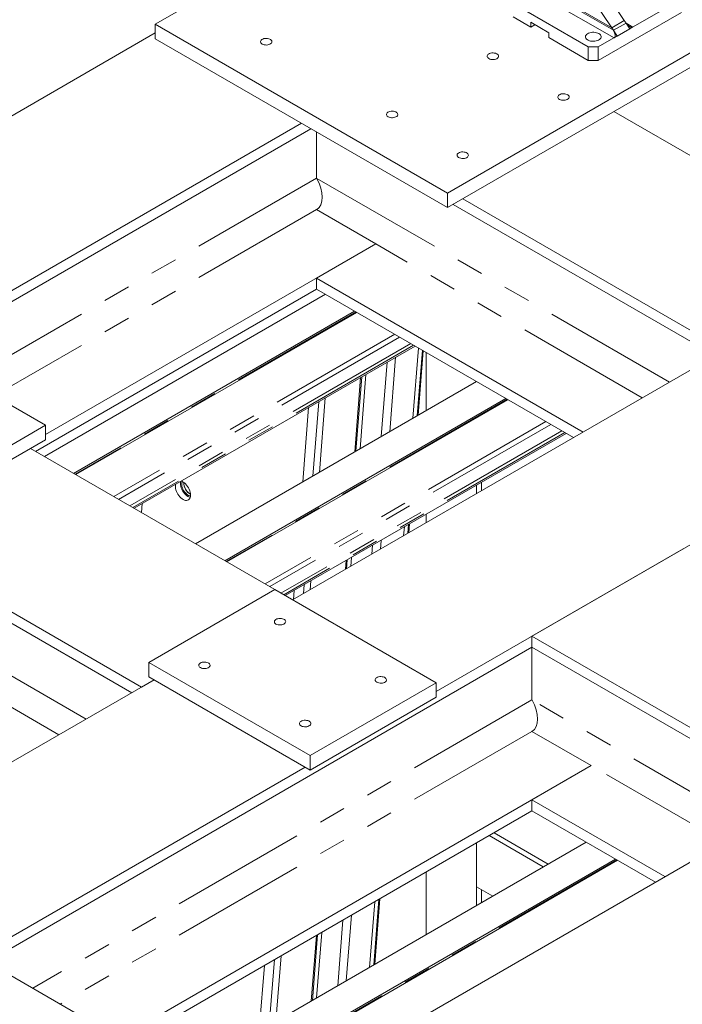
# Model space of a CAD drawing. Header units: millimetres. Extents: x 450 to 25135, y 150 to 17673.
# Tile 247 of 256: x 9107 to 10037, y 14351 to 15732. Entities that reach past the tile are written whole.
import ezdxf

# ---------------------------------------------------------------- set-up
doc = ezdxf.new("R2010")
doc.units = ezdxf.units.MM
doc.linetypes.add('SLD-Centrada-doble', pattern=[12.7, 6.35, -1.27, 1.27, -1.27, 1.27, -1.27])
doc.linetypes.add('SLD-Continua', pattern=[0])
doc.layers.add('OCULTA', color=8, linetype='SLD-Continua')

msp = doc.modelspace()

# ---------------------------------------------------------------- linework, layer by layer
at = {"layer": 'OCULTA', "linetype": 'SLD-Continua', "lineweight": 18, "ltscale": 30}
for p, q in [((9552.3, 15872.5), (9297.7, 15725.5)), ((9552.3, 15872.5), (9297.7, 15725.5)), ((9552.3, 15872.5), (9297.7, 15725.5)), ((9552.3, 15872.5), (9297.7, 15725.5)), ((9955.8, 15730.7), (9888.6, 15830.8)), ((9938.1, 15720.5), (9870.9, 15820.6)), ((9938.1, 15720.5), (9826.4, 15785)), ((9938.1, 15720.5), (9826.4, 15785)), ((9940.5, 15717), (9826.4, 15782.9)), ((9941.6, 15706.5), (9822.1, 15775.5)), ((9919.3, 15693.7), (10036, 15761)), ((9799.8, 15754.5), (9905.2, 15693.7)), ((9919.3, 15674.9), (10036, 15742.2)), ((9799.8, 15735.7), (9824.6, 15721.4)), ((9824.6, 15728.3), (9850, 15713.6)), ((9824.6, 15721.4), (9824.6, 15728.3)), ((9955.8, 15730.7), (9938.1, 15720.5)), ((9955.8, 15730.7), (9938.1, 15720.5)), ((9955.8, 15730.7), (9958.2, 15727.2)), ((9297.7, 15725.5), (9707.9, 15488.8)), ((9297.7, 15725.5), (9297.7, 15705.1)), ((9297.7, 15725.5), (9707.9, 15488.8)), ((9297.7, 15725.5), (9297.7, 15705.1)), ((9297.7, 15725.5), (9707.9, 15488.8)), ((9297.7, 15725.5), (9297.7, 15705.1)), ((9297.7, 15725.5), (9707.9, 15488.8)), ((9297.7, 15725.5), (9297.7, 15705.1)), ((9824.6, 15721.4), (9830.5, 15724.9)), ((9938.1, 15720.5), (9940.5, 15717)), ((9940.5, 15717), (9958.2, 15727.2)), ((9940.5, 15717), (9945.9, 15709)), ((9940.5, 15717), (9940.5, 15717)), ((9945.9, 15709), (9940.5, 15717)), ((9945.9, 15709), (9963.5, 15719.2)), ((9963.5, 15719.2), (9958.2, 15727.2)), ((9963.5, 15719.2), (9958.2, 15727.2)), ((9967.8, 15721.6), (9958.2, 15727.2)), ((9963.5, 15719.2), (9967.8, 15721.6)), ((9297.7, 15713.3), (8744.4, 15393.9)), ((9297.7, 15713.3), (8744.4, 15393.9)), ((9297.7, 15713.3), (8744.4, 15393.9)), ((9297.7, 15713.3), (8744.4, 15393.9)), ((9297.7, 15705.1), (9707.9, 15468.4)), ((9297.7, 15705.1), (9707.9, 15468.4)), ((9297.7, 15705.1), (9707.9, 15468.4)), ((9297.7, 15705.1), (9707.9, 15468.4)), ((9707.9, 15488.8), (10094.2, 15711.8)), ((9707.9, 15488.8), (10094.2, 15711.8)), ((9707.9, 15488.8), (10094.2, 15711.8)), ((9707.9, 15488.8), (10094.2, 15711.8)), ((9707.9, 15468.4), (10111.9, 15701.6)), ((9707.9, 15468.4), (10111.9, 15701.6)), ((9707.9, 15468.4), (10111.9, 15701.6)), ((9707.9, 15468.4), (10111.9, 15701.6)), ((9850, 15713.6), (9850, 15706.7)), ((9850, 15706.7), (9905.2, 15674.9)), ((9941.6, 15706.5), (9945.9, 15709)), ((9905.2, 15693.7), (9919.3, 15693.7)), ((9905.2, 15674.9), (9905.2, 15693.7)), ((9919.3, 15693.7), (9919.3, 15674.9)), ((9919.3, 15674.9), (9905.2, 15674.9)), ((10284.1, 15405.1), (9941.2, 15603.1)), ((10284.1, 15405.1), (9941.2, 15603.1)), ((10284.1, 15405.1), (9941.2, 15603.1)), ((10284.1, 15405.1), (9941.2, 15603.1)), ((9502.8, 15586.7), (8956.6, 15271.4)), ((9502.8, 15586.7), (8956.6, 15271.4)), ((9502.8, 15586.7), (8956.6, 15271.4)), ((9502.8, 15586.7), (8956.6, 15271.4)), ((9516.2, 15579), (8970, 15263.7)), ((9516.2, 15579), (8970, 15263.7)), ((9516.2, 15579), (8970, 15263.7)), ((9516.2, 15579), (8970, 15263.7)), ((9524, 15509.6), (9524, 15574.5)), ((9524, 15509.6), (9524, 15574.5)), ((9524, 15509.6), (9524, 15574.5)), ((9524, 15509.6), (9524, 15574.5)), ((9707.9, 15488.8), (9707.9, 15468.4)), ((9707.9, 15488.8), (9707.9, 15468.4)), ((9707.9, 15488.8), (9707.9, 15468.4)), ((9707.9, 15488.8), (9707.9, 15468.4)), ((10096.8, 15268.4), (9729.1, 15480.6)), ((10096.8, 15268.4), (9729.1, 15480.6)), ((10096.8, 15268.4), (9729.1, 15480.6)), ((10096.8, 15268.4), (9729.1, 15480.6)), ((9524, 15465.5), (9607.1, 15417.5)), ((9524, 15465.5), (9607.1, 15417.5)), ((9524, 15465.5), (9607.1, 15417.5)), ((9524, 15465.5), (9607.1, 15417.5)), ((10083.3, 15260.6), (9715.6, 15472.9)), ((10083.3, 15260.6), (9715.6, 15472.9)), ((10083.3, 15260.6), (9715.6, 15472.9)), ((10083.3, 15260.6), (9715.6, 15472.9)), ((9607.1, 15417.5), (9143.9, 15150.1)), ((9607.1, 15417.5), (9143.9, 15150.1)), ((9607.1, 15417.5), (9143.9, 15150.1)), ((9607.1, 15417.5), (9143.9, 15150.1)), ((9607.1, 15417.5), (9524, 15369.5)), ((9607.1, 15417.5), (9524, 15369.5)), ((9607.1, 15417.5), (9524, 15369.5)), ((9607.1, 15417.5), (9524, 15369.5)), ((9143.9, 15163.2), (8733.8, 15400)), ((9143.9, 15163.2), (8733.8, 15400)), ((9143.9, 15163.2), (8733.8, 15400)), ((9143.9, 15163.2), (8733.8, 15400)), ((9898, 15153.6), (9524, 15369.5)), ((9524, 15354), (9524, 15369.5)), ((9898, 15153.6), (9524, 15369.5)), ((9524, 15354), (9524, 15369.5)), ((9898, 15153.6), (9524, 15369.5)), ((9524, 15354), (9524, 15369.5)), ((9898, 15153.6), (9524, 15369.5)), ((9524, 15354), (9524, 15369.5)), ((9524, 15354), (9129.8, 15126.5)), ((9524, 15354), (9129.8, 15126.5)), ((9524, 15354), (9129.8, 15126.5)), ((9524, 15354), (9129.8, 15126.5)), ((9536.4, 15346.9), (9142.2, 15119.3)), ((9536.4, 15346.9), (9142.2, 15119.3)), ((9536.4, 15346.9), (9142.2, 15119.3)), ((9536.4, 15346.9), (9142.2, 15119.3)), ((9884.6, 15145.9), (9524, 15354)), ((9884.6, 15145.9), (9524, 15354)), ((9884.6, 15145.9), (9524, 15354)), ((9884.6, 15145.9), (9524, 15354)), ((9577.4, 15323.2), (9183.2, 15095.7)), ((9577.4, 15323.2), (9183.2, 15095.7)), ((9577.4, 15323.2), (9183.2, 15095.7)), ((9577.4, 15323.2), (9183.2, 15095.7)), ((9186.2, 15093.9), (9580.4, 15321.5)), ((9186.2, 15093.9), (9580.4, 15321.5)), ((9186.2, 15093.9), (9580.4, 15321.5)), ((9186.2, 15093.9), (9580.4, 15321.5)), ((9662.3, 15274.2), (9268.1, 15046.7)), ((9662.3, 15274.2), (9268.1, 15046.7)), ((9662.3, 15274.2), (9268.1, 15046.7)), ((9662.3, 15274.2), (9268.1, 15046.7)), ((10114.4, 15278.6), (9490.4, 14918.3)), ((10114.4, 15278.6), (9490.4, 14918.3)), ((10114.4, 15278.6), (9490.4, 14918.3)), ((10114.4, 15278.6), (9490.4, 14918.3)), ((9673.8, 15267.6), (9666.6, 15177.2)), ((9677.8, 15183.6), (9677.8, 15265.2)), ((9748.5, 15224.4), (9354.3, 14996.9)), ((9748.5, 15224.4), (9354.3, 14996.9)), ((9748.5, 15224.4), (9354.3, 14996.9)), ((9748.5, 15224.4), (9354.3, 14996.9)), ((9585.8, 15230.1), (9577.5, 15125.7)), ((9789.5, 15200.8), (9395.3, 14973.2)), ((9789.5, 15200.8), (9395.3, 14973.2)), ((9789.5, 15200.8), (9395.3, 14973.2)), ((9789.5, 15200.8), (9395.3, 14973.2)), ((9398.3, 14971.5), (9792.5, 15199)), ((9398.3, 14971.5), (9792.5, 15199)), ((9398.3, 14971.5), (9792.5, 15199)), ((9398.3, 14971.5), (9792.5, 15199)), ((9527, 15196.1), (9518.7, 15091.8)), ((9527, 15196.1), (9518.7, 15091.8)), ((9527, 15196.1), (9518.7, 15091.8)), ((9536.3, 15201.5), (9528, 15097.1)), ((9536.3, 15201.5), (9528, 15097.1)), ((9536.3, 15201.5), (9528, 15097.1)), ((9512.8, 15188), (9504.6, 15083.6)), ((9512.8, 15188), (9504.6, 15083.6)), ((9512.8, 15188), (9504.6, 15083.6)), ((8889.4, 15016.3), (9143.9, 15163.2)), ((8889.4, 15016.3), (9143.9, 15163.2)), ((8889.4, 15016.3), (9143.9, 15163.2)), ((8889.4, 15016.3), (9143.9, 15163.2)), ((9143.9, 15163.2), (9143.9, 15142.8)), ((9143.9, 15163.2), (9143.9, 15142.8)), ((9143.9, 15163.2), (9143.9, 15142.8)), ((9143.9, 15163.2), (9143.9, 15142.8)), ((9874.4, 15151.8), (9480.2, 14924.2)), ((9874.4, 15151.8), (9480.2, 14924.2)), ((9874.4, 15151.8), (9480.2, 14924.2)), ((9874.4, 15151.8), (9480.2, 14924.2)), ((10326.6, 15156.1), (9691.9, 14789.7)), ((10326.6, 15156.1), (9691.9, 14789.7)), ((10326.6, 15156.1), (9691.9, 14789.7)), ((10326.6, 15156.1), (9691.9, 14789.7)), ((11077.1, 15144.4), (7386.8, 13014.1)), ((11077.1, 15144.4), (7386.8, 13014.1)), ((11077.1, 15144.4), (7386.8, 13014.1)), ((11077.1, 15144.4), (7386.8, 13014.1)), ((8889.4, 14995.9), (9143.9, 15142.8)), ((8889.4, 14995.9), (9143.9, 15142.8)), ((8889.4, 14995.9), (9143.9, 15142.8)), ((8889.4, 14995.9), (9143.9, 15142.8)), ((9465.7, 14932.6), (9122.7, 15130.6)), ((9465.7, 14932.6), (9122.7, 15130.6)), ((9465.7, 14932.6), (9122.7, 15130.6)), ((9465.7, 14932.6), (9122.7, 15130.6)), ((9748.5, 15067.3), (9748.5, 15079.1)), ((9755.6, 15071.4), (9755.6, 15083.2)), ((9347, 15067.5), (9346.2, 15067)), ((9347.1, 15066.9), (9346.8, 15066.7)), ((9346.8, 15066.7), (9347.1, 15066.5)), ((9279.5, 15053.2), (9278.5, 15040.7)), ((9279.5, 15053.2), (9278.5, 15040.7)), ((9279.5, 15053.2), (9278.5, 15040.7)), ((9677.8, 15026.5), (9677.8, 15038.3)), ((9654.6, 15024.9), (9653.6, 15012.5)), ((9264.9, 14788.1), (8897.2, 15000.4)), ((9264.9, 14788.1), (8897.2, 15000.4)), ((9264.9, 14788.1), (8897.2, 15000.4)), ((9264.9, 14788.1), (8897.2, 15000.4)), ((9278.3, 14795.9), (8910.6, 15008.1)), ((9278.3, 14795.9), (8910.6, 15008.1)), ((9278.3, 14795.9), (8910.6, 15008.1)), ((9278.3, 14795.9), (8910.6, 15008.1)), ((10038.4, 14989.8), (9826.3, 14867.3)), ((10038.4, 14989.8), (9826.3, 14867.3)), ((10038.4, 14989.8), (9826.3, 14867.3)), ((10038.4, 14989.8), (9826.3, 14867.3)), ((9565.5, 14973.4), (9564.5, 14961.1)), ((9516, 14944.8), (9515, 14932.5)), ((9516, 14944.8), (9515, 14932.5)), ((9516, 14944.8), (9515, 14932.5)), ((9465.7, 14932.6), (9288.9, 14830.6)), ((9465.7, 14932.6), (9288.9, 14830.6)), ((9465.7, 14932.6), (9288.9, 14830.6)), ((9465.7, 14932.6), (9288.9, 14830.6)), ((9691.9, 14802), (9465.7, 14932.6)), ((9691.9, 14802), (9465.7, 14932.6)), ((9691.9, 14802), (9465.7, 14932.6)), ((9691.9, 14802), (9465.7, 14932.6)), ((9492.5, 14931.3), (9491.5, 14918.9)), ((9492.5, 14931.3), (9491.5, 14918.9)), ((9492.5, 14931.3), (9491.5, 14918.9)), ((9506.6, 14939.5), (9505.7, 14927.1)), ((9506.6, 14939.5), (9505.7, 14927.1)), ((9506.6, 14939.5), (9505.7, 14927.1)), ((9826.3, 14867.3), (9826.3, 14851.8)), ((10211.7, 14644.8), (9826.3, 14867.3)), ((9826.3, 14867.3), (9826.3, 14851.8)), ((10211.7, 14644.8), (9826.3, 14867.3)), ((9826.3, 14867.3), (9826.3, 14851.8)), ((10211.7, 14644.8), (9826.3, 14867.3)), ((9826.3, 14867.3), (9826.3, 14851.8)), ((10211.7, 14644.8), (9826.3, 14867.3)), ((9826.3, 14851.8), (9061.9, 14410.5)), ((9826.3, 14851.8), (9061.9, 14410.5)), ((9826.3, 14851.8), (9061.9, 14410.5)), ((9826.3, 14851.8), (9061.9, 14410.5)), ((10198.2, 14637.1), (9826.3, 14851.8)), ((9826.3, 14851.8), (9826.3, 14777.9)), ((10198.2, 14637.1), (9826.3, 14851.8)), ((9826.3, 14851.8), (9826.3, 14777.9)), ((10198.2, 14637.1), (9826.3, 14851.8)), ((9826.3, 14851.8), (9826.3, 14777.9)), ((10198.2, 14637.1), (9826.3, 14851.8)), ((9826.3, 14851.8), (9826.3, 14777.9)), ((9288.9, 14830.6), (9515.2, 14699.9)), ((9288.9, 14830.6), (9288.9, 14810.1)), ((9288.9, 14830.6), (9515.2, 14699.9)), ((9288.9, 14830.6), (9288.9, 14810.1)), ((9288.9, 14830.6), (9515.2, 14699.9)), ((9288.9, 14830.6), (9288.9, 14810.1)), ((9288.9, 14830.6), (9515.2, 14699.9)), ((9288.9, 14830.6), (9288.9, 14810.1)), ((9296, 14806.1), (7192.3, 13591.7)), ((9296, 14806.1), (7192.3, 13591.7)), ((9296, 14806.1), (7192.3, 13591.7)), ((9296, 14806.1), (7192.3, 13591.7)), ((9296, 14806.1), (9278.3, 14795.9)), ((9296, 14806.1), (9278.3, 14795.9)), ((9296, 14806.1), (9278.3, 14795.9)), ((9296, 14806.1), (9278.3, 14795.9)), ((9288.9, 14810.1), (9515.2, 14679.5)), ((9288.9, 14810.1), (9515.2, 14679.5)), ((9288.9, 14810.1), (9515.2, 14679.5)), ((9288.9, 14810.1), (9515.2, 14679.5)), ((9515.2, 14699.9), (9691.9, 14802)), ((9515.2, 14699.9), (9691.9, 14802)), ((9515.2, 14699.9), (9691.9, 14802)), ((9515.2, 14699.9), (9691.9, 14802)), ((9691.9, 14802), (9691.9, 14781.6)), ((9691.9, 14802), (9691.9, 14781.6)), ((9691.9, 14802), (9691.9, 14781.6)), ((9691.9, 14802), (9691.9, 14781.6)), ((9515.2, 14679.5), (9691.9, 14781.6)), ((9515.2, 14679.5), (9691.9, 14781.6)), ((9515.2, 14679.5), (9691.9, 14781.6)), ((9515.2, 14679.5), (9691.9, 14781.6)), ((9826.3, 14733.8), (9909.4, 14685.8)), ((9826.3, 14733.8), (9909.4, 14685.8)), ((9826.3, 14733.8), (9909.4, 14685.8)), ((9826.3, 14733.8), (9909.4, 14685.8)), ((9515.2, 14699.9), (9515.2, 14679.5)), ((9515.2, 14699.9), (9515.2, 14679.5)), ((9515.2, 14699.9), (9515.2, 14679.5)), ((9515.2, 14699.9), (9515.2, 14679.5)), ((9508.1, 14683.6), (7393.8, 13463.1)), ((9508.1, 14683.6), (7393.8, 13463.1)), ((9508.1, 14683.6), (7393.8, 13463.1)), ((9508.1, 14683.6), (7393.8, 13463.1)), ((9909.4, 14685.8), (9247.2, 14303.5)), ((9909.4, 14685.8), (9247.2, 14303.5)), ((9909.4, 14685.8), (9247.2, 14303.5)), ((9909.4, 14685.8), (9247.2, 14303.5)), ((9909.4, 14685.8), (9826.3, 14637.8)), ((9909.4, 14685.8), (9826.3, 14637.8)), ((9909.4, 14685.8), (9826.3, 14637.8)), ((9909.4, 14685.8), (9826.3, 14637.8)), ((10012.9, 14530.1), (9826.3, 14637.8)), ((9826.3, 14637.8), (9826.3, 14622.3)), ((10012.9, 14530.1), (9826.3, 14637.8)), ((9826.3, 14637.8), (9826.3, 14622.3)), ((9826.3, 14637.8), (9826.3, 14622.3)), ((10012.9, 14530.1), (9826.3, 14637.8)), ((9826.3, 14637.8), (9826.3, 14622.3)), ((10012.9, 14530.1), (9826.3, 14637.8)), ((9826.3, 14622.3), (9260.6, 14295.8)), ((9826.3, 14622.3), (9260.6, 14295.8)), ((9826.3, 14622.3), (9260.6, 14295.8)), ((9826.3, 14622.3), (9260.6, 14295.8)), ((9999.5, 14522.3), (9826.3, 14622.3)), ((9999.5, 14522.3), (9826.3, 14622.3)), ((9999.5, 14522.3), (9826.3, 14622.3)), ((9999.5, 14522.3), (9826.3, 14622.3)), ((9842.1, 14543.7), (9766.1, 14587.6)), ((9849.2, 14547.8), (9773.1, 14591.6)), ((9902.3, 14578.4), (9336.7, 14251.9)), ((9902.3, 14578.4), (9336.7, 14251.9)), ((9902.3, 14578.4), (9336.7, 14251.9)), ((9902.3, 14578.4), (9336.7, 14251.9)), ((9748.5, 14516), (9748.5, 14577.4)), ((9748.5, 14489.7), (9748.5, 14577.4)), ((9943.3, 14554.8), (9377.7, 14228.2)), ((9943.3, 14554.8), (9377.7, 14228.2)), ((9943.3, 14554.8), (9377.7, 14228.2)), ((9943.3, 14554.8), (9377.7, 14228.2)), ((9380.7, 14226.5), (9946.3, 14553)), ((9380.7, 14226.5), (9946.3, 14553)), ((9380.7, 14226.5), (9946.3, 14553)), ((9380.7, 14226.5), (9946.3, 14553)), ((9677.8, 14448.8), (9677.8, 14536.6)), ((9771.4, 14502.9), (9748.5, 14516)), ((9612.9, 14499.1), (9605.6, 14407.2)), ((9755.6, 14493.7), (9755.6, 14512)), ((9523.8, 14447.7), (9516.5, 14355.7)), ((9433.9, 14195.8), (9048.5, 14418.3)), ((9433.9, 14195.8), (9048.5, 14418.3)), ((9433.9, 14195.8), (9048.5, 14418.3)), ((9433.9, 14195.8), (9048.5, 14418.3)), ((9474.3, 14419.1), (9467, 14327.2)), ((9474.3, 14419.1), (9467, 14327.2)), ((9474.3, 14419.1), (9467, 14327.2)), ((9450.8, 14405.6), (9443.6, 14313.6)), ((9450.8, 14405.6), (9443.6, 14313.6)), ((9450.8, 14405.6), (9443.6, 14313.6)), ((9465, 14413.7), (9457.7, 14321.8)), ((9465, 14413.7), (9457.7, 14321.8)), ((9465, 14413.7), (9457.7, 14321.8))]:
    msp.add_line(p, q, dxfattribs=at)
at = {"layer": 'OCULTA', "linetype": 'SLD-Centrada-doble', "lineweight": 18, "ltscale": 30}
for p, q in [((9524, 15509.6), (9034, 15226.7)), ((9524, 15509.6), (9034, 15226.7)), ((9524, 15509.6), (9034, 15226.7)), ((9524, 15509.6), (9034, 15226.7)), ((10019.3, 15223.6), (9524, 15509.6)), ((10019.3, 15223.6), (9524, 15509.6)), ((10019.3, 15223.6), (9524, 15509.6)), ((10019.3, 15223.6), (9524, 15509.6)), ((9524, 15465.5), (9072.2, 15204.7)), ((9524, 15465.5), (9072.2, 15204.7)), ((9524, 15465.5), (9072.2, 15204.7)), ((9524, 15465.5), (9072.2, 15204.7)), ((9981.1, 15201.6), (9607.1, 15417.5)), ((9981.1, 15201.6), (9607.1, 15417.5)), ((9981.1, 15201.6), (9607.1, 15417.5)), ((9981.1, 15201.6), (9607.1, 15417.5)), ((9579.5, 15322), (9185.3, 15094.5)), ((9579.5, 15322), (9185.3, 15094.5)), ((9579.5, 15322), (9185.3, 15094.5)), ((9579.5, 15322), (9185.3, 15094.5)), ((9633.8, 15290.7), (9239.6, 15063.1)), ((9633.8, 15290.7), (9239.6, 15063.1)), ((9633.8, 15290.7), (9239.6, 15063.1)), ((9633.8, 15290.7), (9239.6, 15063.1)), ((9640.5, 15286.8), (9246.3, 15059.2)), ((9640.5, 15286.8), (9246.3, 15059.2)), ((9640.5, 15286.8), (9246.3, 15059.2)), ((9640.5, 15286.8), (9246.3, 15059.2)), ((9656.1, 15277.8), (9261.9, 15050.2)), ((9656.1, 15277.8), (9261.9, 15050.2)), ((9656.1, 15277.8), (9261.9, 15050.2)), ((9656.1, 15277.8), (9261.9, 15050.2)), ((9660.2, 15275.4), (9266, 15047.9)), ((9660.2, 15275.4), (9266, 15047.9)), ((9660.2, 15275.4), (9266, 15047.9)), ((9660.2, 15275.4), (9266, 15047.9)), ((9634.9, 15258.4), (9626.6, 15154.1)), ((9667.1, 15271.4), (9659.3, 15172.9)), ((9672.5, 15268.3), (9665.2, 15176.3)), ((9623, 15251.6), (9614.7, 15147.2)), ((9587.4, 15231), (9579.1, 15126.6)), ((9593.3, 15234.4), (9585, 15130)), ((9791.6, 15199.5), (9397.4, 14972)), ((9791.6, 15199.5), (9397.4, 14972)), ((9791.6, 15199.5), (9397.4, 14972)), ((9791.6, 15199.5), (9397.4, 14972)), ((9845.9, 15168.2), (9451.8, 14940.6)), ((9845.9, 15168.2), (9451.8, 14940.6)), ((9845.9, 15168.2), (9451.8, 14940.6)), ((9845.9, 15168.2), (9451.8, 14940.6)), ((9852.6, 15164.3), (9458.4, 14936.8)), ((9852.6, 15164.3), (9458.4, 14936.8)), ((9852.6, 15164.3), (9458.4, 14936.8)), ((9852.6, 15164.3), (9458.4, 14936.8)), ((9868.2, 15155.3), (9474.1, 14927.8)), ((9868.2, 15155.3), (9474.1, 14927.8)), ((9868.2, 15155.3), (9474.1, 14927.8)), ((9868.2, 15155.3), (9474.1, 14927.8)), ((9872.3, 15153), (9478.1, 14925.4)), ((9872.3, 15153), (9478.1, 14925.4)), ((9872.3, 15153), (9478.1, 14925.4)), ((9872.3, 15153), (9478.1, 14925.4)), ((9200.8, 14751.1), (8705.5, 15037.1)), ((9200.8, 14751.1), (8705.5, 15037.1)), ((9200.8, 14751.1), (8705.5, 15037.1)), ((9200.8, 14751.1), (8705.5, 15037.1)), ((9653.1, 15024), (9652.2, 15011.7)), ((9647.2, 15020.6), (9646.2, 15008.3)), ((9614.5, 15001.7), (9613.6, 14989.4)), ((9602.7, 14994.9), (9601.7, 14982.5)), ((9567, 14974.3), (9566, 14962)), ((9573, 14977.7), (9572, 14965.4)), ((9162.6, 14729.1), (8788.6, 14945)), ((9162.6, 14729.1), (8788.6, 14945)), ((9162.6, 14729.1), (8788.6, 14945)), ((9162.6, 14729.1), (8788.6, 14945)), ((9826.3, 14777.9), (9125.9, 14373.6)), ((9826.3, 14777.9), (9125.9, 14373.6)), ((9826.3, 14777.9), (9125.9, 14373.6)), ((9826.3, 14777.9), (9125.9, 14373.6)), ((10134.2, 14600.1), (9826.3, 14777.9)), ((10134.2, 14600.1), (9826.3, 14777.9)), ((10134.2, 14600.1), (9826.3, 14777.9)), ((10134.2, 14600.1), (9826.3, 14777.9)), ((9826.3, 14733.8), (9164.1, 14351.5)), ((9826.3, 14733.8), (9164.1, 14351.5)), ((9826.3, 14733.8), (9164.1, 14351.5)), ((9826.3, 14733.8), (9164.1, 14351.5)), ((10096, 14578.1), (9909.4, 14685.8)), ((10096, 14578.1), (9909.4, 14685.8)), ((10096, 14578.1), (9909.4, 14685.8)), ((10096, 14578.1), (9909.4, 14685.8)), ((9945.4, 14553.6), (9379.8, 14227)), ((9945.4, 14553.6), (9379.8, 14227)), ((9945.4, 14553.6), (9379.8, 14227)), ((9945.4, 14553.6), (9379.8, 14227)), ((9605.6, 14494.9), (9598.3, 14402.9)), ((9611.5, 14498.3), (9604.2, 14406.4)), ((9572.9, 14476), (9565.6, 14384.1)), ((9561, 14469.2), (9553.7, 14377.2)), ((9525.4, 14448.6), (9518.1, 14356.6)), ((9531.3, 14452), (9524, 14360.1))]:
    msp.add_line(p, q, dxfattribs=at)
at = {"layer": 'OCULTA', "linetype": 'SLD-Continua', "lineweight": 18, "ltscale": 30, "flags": 128}
for points in [[(9920, 15712.4), (9921.3, 15711.6), (9922.3, 15710.6), (9922.9, 15709.5), (9923.2, 15708.4), (9923.2, 15707.2), (9922.8, 15706.1), (9922.1, 15705.1), (9921, 15704.1), (9919.7, 15703.3), (9918.1, 15702.6), (9916.4, 15702.1), (9914.5, 15701.7), (9912.5, 15701.6), (9910.5, 15701.7), (9908.6, 15702), (9906.8, 15702.4), (9905.2, 15703.1), (9903.8, 15703.9), (9902.7, 15704.8), (9901.9, 15705.9), (9901.4, 15707), (9901.3, 15708.1), (9901.5, 15709.2), (9902.1, 15710.3), (9903, 15711.3), (9904.1, 15712.2), (9905.6, 15713), (9907.3, 15713.6), (9909.1, 15714), (9911, 15714.3), (9913, 15714.3), (9915, 15714.1), (9916.8, 15713.7), (9918.5, 15713.2), (9920, 15712.4)], [(9447.6, 15697.8), (9449, 15697.2), (9450.5, 15696.7), (9452.2, 15696.5), (9453.9, 15696.4), (9455.6, 15696.6), (9457.2, 15697), (9458.6, 15697.6), (9459.8, 15698.4), (9460.6, 15699.2), (9461.2, 15700.2), (9461.3, 15701.2), (9461.1, 15702.2), (9460.5, 15703.1), (9459.5, 15703.9), (9458.3, 15704.6), (9456.9, 15705.2), (9455.2, 15705.5), (9453.5, 15705.7), (9451.8, 15705.6), (9450.1, 15705.3), (9448.6, 15704.8), (9447.3, 15704.1), (9446.3, 15703.3), (9445.6, 15702.4), (9445.3, 15701.4), (9445.4, 15700.4), (9445.8, 15699.5), (9446.6, 15698.6), (9447.6, 15697.8)], [(9447.6, 15697.8), (9449, 15697.2), (9450.5, 15696.7), (9452.2, 15696.5), (9453.9, 15696.4), (9455.6, 15696.6), (9457.2, 15697), (9458.6, 15697.6), (9459.8, 15698.4), (9460.6, 15699.2), (9461.2, 15700.2), (9461.3, 15701.2), (9461.1, 15702.2), (9460.5, 15703.1), (9459.5, 15703.9), (9458.3, 15704.6), (9456.9, 15705.2), (9455.2, 15705.5), (9453.5, 15705.7), (9451.8, 15705.6), (9450.1, 15705.3), (9448.6, 15704.8), (9447.3, 15704.1), (9446.3, 15703.3), (9445.6, 15702.4), (9445.3, 15701.4), (9445.4, 15700.4), (9445.8, 15699.5), (9446.6, 15698.6), (9447.6, 15697.8)], [(9447.6, 15697.8), (9449, 15697.2), (9450.5, 15696.7), (9452.2, 15696.5), (9453.9, 15696.4), (9455.6, 15696.6), (9457.2, 15697), (9458.6, 15697.6), (9459.8, 15698.4), (9460.6, 15699.2), (9461.2, 15700.2), (9461.3, 15701.2), (9461.1, 15702.2), (9460.5, 15703.1), (9459.5, 15703.9), (9458.3, 15704.6), (9456.9, 15705.2), (9455.2, 15705.5), (9453.5, 15705.7), (9451.8, 15705.6), (9450.1, 15705.3), (9448.6, 15704.8), (9447.3, 15704.1), (9446.3, 15703.3), (9445.6, 15702.4), (9445.3, 15701.4), (9445.4, 15700.4), (9445.8, 15699.5), (9446.6, 15698.6), (9447.6, 15697.8)], [(9447.6, 15697.8), (9449, 15697.2), (9450.5, 15696.7), (9452.2, 15696.5), (9453.9, 15696.4), (9455.6, 15696.6), (9457.2, 15697), (9458.6, 15697.6), (9459.8, 15698.4), (9460.6, 15699.2), (9461.2, 15700.2), (9461.3, 15701.2), (9461.1, 15702.2), (9460.5, 15703.1), (9459.5, 15703.9), (9458.3, 15704.6), (9456.9, 15705.2), (9455.2, 15705.5), (9453.5, 15705.7), (9451.8, 15705.6), (9450.1, 15705.3), (9448.6, 15704.8), (9447.3, 15704.1), (9446.3, 15703.3), (9445.6, 15702.4), (9445.3, 15701.4), (9445.4, 15700.4), (9445.8, 15699.5), (9446.6, 15698.6), (9447.6, 15697.8)], [(9765.8, 15677.4), (9767.2, 15676.7), (9768.7, 15676.3), (9770.4, 15676.1), (9772.1, 15676), (9773.8, 15676.2), (9775.4, 15676.6), (9776.8, 15677.2), (9778, 15677.9), (9778.8, 15678.8), (9779.4, 15679.8), (9779.5, 15680.8), (9779.3, 15681.8), (9778.7, 15682.7), (9777.7, 15683.5), (9776.5, 15684.2), (9775, 15684.8), (9773.4, 15685.1), (9771.7, 15685.3), (9770, 15685.2), (9768.3, 15684.9), (9766.8, 15684.4), (9765.5, 15683.7), (9764.5, 15682.9), (9763.8, 15682), (9763.5, 15681), (9763.6, 15680), (9764, 15679), (9764.8, 15678.2), (9765.8, 15677.4)], [(9765.8, 15677.4), (9767.2, 15676.7), (9768.7, 15676.3), (9770.4, 15676.1), (9772.1, 15676), (9773.8, 15676.2), (9775.4, 15676.6), (9776.8, 15677.2), (9778, 15677.9), (9778.8, 15678.8), (9779.4, 15679.8), (9779.5, 15680.8), (9779.3, 15681.8), (9778.7, 15682.7), (9777.7, 15683.5), (9776.5, 15684.2), (9775, 15684.8), (9773.4, 15685.1), (9771.7, 15685.3), (9770, 15685.2), (9768.3, 15684.9), (9766.8, 15684.4), (9765.5, 15683.7), (9764.5, 15682.9), (9763.8, 15682), (9763.5, 15681), (9763.6, 15680), (9764, 15679), (9764.8, 15678.2), (9765.8, 15677.4)], [(9765.8, 15677.4), (9767.2, 15676.7), (9768.7, 15676.3), (9770.4, 15676.1), (9772.1, 15676), (9773.8, 15676.2), (9775.4, 15676.6), (9776.8, 15677.2), (9778, 15677.9), (9778.8, 15678.8), (9779.4, 15679.8), (9779.5, 15680.8), (9779.3, 15681.8), (9778.7, 15682.7), (9777.7, 15683.5), (9776.5, 15684.2), (9775, 15684.8), (9773.4, 15685.1), (9771.7, 15685.3), (9770, 15685.2), (9768.3, 15684.9), (9766.8, 15684.4), (9765.5, 15683.7), (9764.5, 15682.9), (9763.8, 15682), (9763.5, 15681), (9763.6, 15680), (9764, 15679), (9764.8, 15678.2), (9765.8, 15677.4)], [(9765.8, 15677.4), (9767.2, 15676.7), (9768.7, 15676.3), (9770.4, 15676.1), (9772.1, 15676), (9773.8, 15676.2), (9775.4, 15676.6), (9776.8, 15677.2), (9778, 15677.9), (9778.8, 15678.8), (9779.4, 15679.8), (9779.5, 15680.8), (9779.3, 15681.8), (9778.7, 15682.7), (9777.7, 15683.5), (9776.5, 15684.2), (9775, 15684.8), (9773.4, 15685.1), (9771.7, 15685.3), (9770, 15685.2), (9768.3, 15684.9), (9766.8, 15684.4), (9765.5, 15683.7), (9764.5, 15682.9), (9763.8, 15682), (9763.5, 15681), (9763.6, 15680), (9764, 15679), (9764.8, 15678.2), (9765.8, 15677.4)], [(9864.8, 15620.2), (9866.2, 15619.6), (9867.7, 15619.2), (9869.4, 15618.9), (9871.1, 15618.9), (9872.8, 15619.1), (9874.4, 15619.5), (9875.8, 15620.1), (9877, 15620.8), (9877.8, 15621.7), (9878.3, 15622.6), (9878.5, 15623.6), (9878.3, 15624.6), (9877.7, 15625.5), (9876.7, 15626.4), (9875.5, 15627.1), (9874, 15627.6), (9872.4, 15628), (9870.7, 15628.1), (9869, 15628), (9867.3, 15627.7), (9865.8, 15627.2), (9864.5, 15626.6), (9863.5, 15625.8), (9862.8, 15624.8), (9862.5, 15623.9), (9862.6, 15622.9), (9863, 15621.9), (9863.7, 15621), (9864.8, 15620.2)], [(9864.8, 15620.2), (9866.2, 15619.6), (9867.7, 15619.2), (9869.4, 15618.9), (9871.1, 15618.9), (9872.8, 15619.1), (9874.4, 15619.5), (9875.8, 15620.1), (9877, 15620.8), (9877.8, 15621.7), (9878.3, 15622.6), (9878.5, 15623.6), (9878.3, 15624.6), (9877.7, 15625.5), (9876.7, 15626.4), (9875.5, 15627.1), (9874, 15627.6), (9872.4, 15628), (9870.7, 15628.1), (9869, 15628), (9867.3, 15627.7), (9865.8, 15627.2), (9864.5, 15626.6), (9863.5, 15625.8), (9862.8, 15624.8), (9862.5, 15623.9), (9862.6, 15622.9), (9863, 15621.9), (9863.7, 15621), (9864.8, 15620.2)], [(9864.8, 15620.2), (9866.2, 15619.6), (9867.7, 15619.2), (9869.4, 15618.9), (9871.1, 15618.9), (9872.8, 15619.1), (9874.4, 15619.5), (9875.8, 15620.1), (9877, 15620.8), (9877.8, 15621.7), (9878.3, 15622.6), (9878.5, 15623.6), (9878.3, 15624.6), (9877.7, 15625.5), (9876.7, 15626.4), (9875.5, 15627.1), (9874, 15627.6), (9872.4, 15628), (9870.7, 15628.1), (9869, 15628), (9867.3, 15627.7), (9865.8, 15627.2), (9864.5, 15626.6), (9863.5, 15625.8), (9862.8, 15624.8), (9862.5, 15623.9), (9862.6, 15622.9), (9863, 15621.9), (9863.7, 15621), (9864.8, 15620.2)], [(9864.8, 15620.2), (9866.2, 15619.6), (9867.7, 15619.2), (9869.4, 15618.9), (9871.1, 15618.9), (9872.8, 15619.1), (9874.4, 15619.5), (9875.8, 15620.1), (9877, 15620.8), (9877.8, 15621.7), (9878.3, 15622.6), (9878.5, 15623.6), (9878.3, 15624.6), (9877.7, 15625.5), (9876.7, 15626.4), (9875.5, 15627.1), (9874, 15627.6), (9872.4, 15628), (9870.7, 15628.1), (9869, 15628), (9867.3, 15627.7), (9865.8, 15627.2), (9864.5, 15626.6), (9863.5, 15625.8), (9862.8, 15624.8), (9862.5, 15623.9), (9862.6, 15622.9), (9863, 15621.9), (9863.7, 15621), (9864.8, 15620.2)], [(9624.4, 15595.7), (9625.8, 15595.1), (9627.3, 15594.7), (9629, 15594.4), (9630.7, 15594.4), (9632.4, 15594.6), (9634, 15595), (9635.4, 15595.6), (9636.6, 15596.3), (9637.4, 15597.2), (9637.9, 15598.1), (9638.1, 15599.1), (9637.8, 15600.1), (9637.2, 15601.1), (9636.3, 15601.9), (9635.1, 15602.6), (9633.6, 15603.1), (9632, 15603.5), (9630.3, 15603.6), (9628.6, 15603.5), (9626.9, 15603.2), (9625.4, 15602.8), (9624.1, 15602.1), (9623.1, 15601.3), (9622.4, 15600.4), (9622.1, 15599.4), (9622.1, 15598.4), (9622.6, 15597.4), (9623.3, 15596.5), (9624.4, 15595.7)], [(9624.4, 15595.7), (9625.8, 15595.1), (9627.3, 15594.7), (9629, 15594.4), (9630.7, 15594.4), (9632.4, 15594.6), (9634, 15595), (9635.4, 15595.6), (9636.6, 15596.3), (9637.4, 15597.2), (9637.9, 15598.1), (9638.1, 15599.1), (9637.8, 15600.1), (9637.2, 15601.1), (9636.3, 15601.9), (9635.1, 15602.6), (9633.6, 15603.1), (9632, 15603.5), (9630.3, 15603.6), (9628.6, 15603.5), (9626.9, 15603.2), (9625.4, 15602.8), (9624.1, 15602.1), (9623.1, 15601.3), (9622.4, 15600.4), (9622.1, 15599.4), (9622.1, 15598.4), (9622.6, 15597.4), (9623.3, 15596.5), (9624.4, 15595.7)], [(9624.4, 15595.7), (9625.8, 15595.1), (9627.3, 15594.7), (9629, 15594.4), (9630.7, 15594.4), (9632.4, 15594.6), (9634, 15595), (9635.4, 15595.6), (9636.6, 15596.3), (9637.4, 15597.2), (9637.9, 15598.1), (9638.1, 15599.1), (9637.8, 15600.1), (9637.2, 15601.1), (9636.3, 15601.9), (9635.1, 15602.6), (9633.6, 15603.1), (9632, 15603.5), (9630.3, 15603.6), (9628.6, 15603.5), (9626.9, 15603.2), (9625.4, 15602.8), (9624.1, 15602.1), (9623.1, 15601.3), (9622.4, 15600.4), (9622.1, 15599.4), (9622.1, 15598.4), (9622.6, 15597.4), (9623.3, 15596.5), (9624.4, 15595.7)], [(9624.4, 15595.7), (9625.8, 15595.1), (9627.3, 15594.7), (9629, 15594.4), (9630.7, 15594.4), (9632.4, 15594.6), (9634, 15595), (9635.4, 15595.6), (9636.6, 15596.3), (9637.4, 15597.2), (9637.9, 15598.1), (9638.1, 15599.1), (9637.8, 15600.1), (9637.2, 15601.1), (9636.3, 15601.9), (9635.1, 15602.6), (9633.6, 15603.1), (9632, 15603.5), (9630.3, 15603.6), (9628.6, 15603.5), (9626.9, 15603.2), (9625.4, 15602.8), (9624.1, 15602.1), (9623.1, 15601.3), (9622.4, 15600.4), (9622.1, 15599.4), (9622.1, 15598.4), (9622.6, 15597.4), (9623.3, 15596.5), (9624.4, 15595.7)], [(9723.4, 15538.6), (9724.8, 15538), (9726.3, 15537.5), (9728, 15537.3), (9729.7, 15537.2), (9731.4, 15537.4), (9733, 15537.8), (9734.4, 15538.4), (9735.6, 15539.2), (9736.4, 15540), (9736.9, 15541), (9737.1, 15542), (9736.8, 15543), (9736.2, 15543.9), (9735.3, 15544.7), (9734.1, 15545.5), (9732.6, 15546), (9731, 15546.3), (9729.3, 15546.5), (9727.6, 15546.4), (9725.9, 15546.1), (9724.4, 15545.6), (9723.1, 15544.9), (9722.1, 15544.1), (9721.4, 15543.2), (9721.1, 15542.2), (9721.1, 15541.2), (9721.6, 15540.3), (9722.3, 15539.4), (9723.4, 15538.6)], [(9723.4, 15538.6), (9724.8, 15538), (9726.3, 15537.5), (9728, 15537.3), (9729.7, 15537.2), (9731.4, 15537.4), (9733, 15537.8), (9734.4, 15538.4), (9735.6, 15539.2), (9736.4, 15540), (9736.9, 15541), (9737.1, 15542), (9736.8, 15543), (9736.2, 15543.9), (9735.3, 15544.7), (9734.1, 15545.5), (9732.6, 15546), (9731, 15546.3), (9729.3, 15546.5), (9727.6, 15546.4), (9725.9, 15546.1), (9724.4, 15545.6), (9723.1, 15544.9), (9722.1, 15544.1), (9721.4, 15543.2), (9721.1, 15542.2), (9721.1, 15541.2), (9721.6, 15540.3), (9722.3, 15539.4), (9723.4, 15538.6)], [(9723.4, 15538.6), (9724.8, 15538), (9726.3, 15537.5), (9728, 15537.3), (9729.7, 15537.2), (9731.4, 15537.4), (9733, 15537.8), (9734.4, 15538.4), (9735.6, 15539.2), (9736.4, 15540), (9736.9, 15541), (9737.1, 15542), (9736.8, 15543), (9736.2, 15543.9), (9735.3, 15544.7), (9734.1, 15545.5), (9732.6, 15546), (9731, 15546.3), (9729.3, 15546.5), (9727.6, 15546.4), (9725.9, 15546.1), (9724.4, 15545.6), (9723.1, 15544.9), (9722.1, 15544.1), (9721.4, 15543.2), (9721.1, 15542.2), (9721.1, 15541.2), (9721.6, 15540.3), (9722.3, 15539.4), (9723.4, 15538.6)], [(9723.4, 15538.6), (9724.8, 15538), (9726.3, 15537.5), (9728, 15537.3), (9729.7, 15537.2), (9731.4, 15537.4), (9733, 15537.8), (9734.4, 15538.4), (9735.6, 15539.2), (9736.4, 15540), (9736.9, 15541), (9737.1, 15542), (9736.8, 15543), (9736.2, 15543.9), (9735.3, 15544.7), (9734.1, 15545.5), (9732.6, 15546), (9731, 15546.3), (9729.3, 15546.5), (9727.6, 15546.4), (9725.9, 15546.1), (9724.4, 15545.6), (9723.1, 15544.9), (9722.1, 15544.1), (9721.4, 15543.2), (9721.1, 15542.2), (9721.1, 15541.2), (9721.6, 15540.3), (9722.3, 15539.4), (9723.4, 15538.6)], [(9347.2, 15065.2), (9347.2, 15065.2), (9347.1, 15063.4), (9346.7, 15061.8), (9346.1, 15060.4), (9345.3, 15059.3), (9344.2, 15058.4), (9343, 15057.9), (9341.6, 15057.7), (9340.2, 15057.7), (9338.6, 15058.1), (9337, 15058.9), (9335.4, 15059.9), (9333.8, 15061.2), (9332.2, 15062.7), (9330.8, 15064.4), (9329.5, 15066.3), (9328.4, 15068.3), (9327.5, 15070.3), (9326.7, 15072.4), (9326.2, 15074.5), (9326, 15076.5), (9326, 15078.4), (9326.2, 15080.1), (9326.3, 15080.3), (9326.2, 15080.1), (9326, 15078.4), (9326, 15076.5), (9326.2, 15074.5), (9326.7, 15072.4), (9327.5, 15070.3), (9328.4, 15068.3), (9329.5, 15066.3), (9330.8, 15064.4), (9332.2, 15062.7), (9333.8, 15061.2), (9335.4, 15059.9), (9337, 15058.9), (9338.6, 15058.1), (9340.2, 15057.7), (9341.6, 15057.7), (9343, 15057.9), (9344.2, 15058.4), (9345.3, 15059.3), (9346.1, 15060.4), (9346.7, 15061.8), (9347.1, 15063.4), (9347.2, 15065.2), (9347.2, 15065.2), (9347.1, 15067.2), (9346.7, 15069.2), (9346.1, 15071.3), (9345.3, 15073.4), (9344.2, 15075.4), (9343, 15077.4), (9341.6, 15079.2), (9340.2, 15080.8), (9338.6, 15082.2), (9337, 15083.3), (9335.4, 15084.2), (9334, 15084.7)], [(9326.3, 15080.3), (9326.2, 15080.1), (9326, 15078.4), (9326, 15076.5), (9326.2, 15074.5), (9326.7, 15072.4), (9327.5, 15070.3), (9328.4, 15068.3), (9329.5, 15066.3), (9330.8, 15064.4), (9332.2, 15062.7), (9333.8, 15061.2), (9335.4, 15059.9), (9337, 15058.9), (9338.6, 15058.1), (9340.2, 15057.7), (9341.6, 15057.7), (9343, 15057.9), (9344.2, 15058.4), (9345.3, 15059.3), (9346.1, 15060.4), (9346.7, 15061.8), (9347.1, 15063.4), (9347.2, 15065.2), (9347.2, 15065.2)], [(9333, 15081.5), (9333.2, 15083.3), (9333.4, 15084.4)], [(9333, 15081.5), (9333.2, 15079.6), (9333.5, 15077.6), (9334.1, 15075.5), (9335, 15073.4), (9336, 15071.3), (9337.2, 15069.4), (9338.6, 15067.6), (9340.1, 15066), (9341.6, 15064.6), (9343.2, 15063.4), (9344.9, 15062.6), (9346.5, 15062), (9346.7, 15061.9), (9346.5, 15062), (9344.9, 15062.6), (9343.2, 15063.4), (9341.6, 15064.6), (9340.1, 15066), (9338.6, 15067.6), (9337.2, 15069.4), (9336, 15071.3), (9335, 15073.4), (9334.1, 15075.5), (9333.5, 15077.6), (9333.2, 15079.6), (9333, 15081.5), (9333.2, 15083.3), (9333.4, 15084.4)], [(9333, 15081.5), (9333.2, 15083.3), (9333.4, 15084.4)], [(9346.7, 15061.9), (9346.5, 15062), (9344.9, 15062.6), (9343.2, 15063.4), (9341.6, 15064.6), (9340.1, 15066), (9338.6, 15067.6), (9337.2, 15069.4), (9336, 15071.3), (9335, 15073.4), (9334.1, 15075.5), (9333.5, 15077.6), (9333.2, 15079.6), (9333, 15081.5)], [(9347.2, 15065.2), (9347.1, 15067.2), (9346.7, 15069.2), (9346.1, 15071.3), (9345.3, 15073.4), (9344.2, 15075.4), (9343, 15077.4), (9341.6, 15079.2), (9340.2, 15080.8), (9338.6, 15082.2), (9337, 15083.3), (9335.4, 15084.2), (9334, 15084.7)], [(9347.2, 15065.2), (9347.1, 15067.2), (9346.7, 15069.2), (9346.1, 15071.3), (9345.3, 15073.4), (9344.2, 15075.4), (9343, 15077.4), (9341.6, 15079.2), (9340.2, 15080.8), (9338.6, 15082.2), (9337, 15083.3), (9335.4, 15084.2), (9334, 15084.7)], [(9335.5, 15084.1), (9335.4, 15084), (9335, 15082.6), (9334.8, 15081), (9334.9, 15079.2), (9335.2, 15077.3), (9335.8, 15075.4), (9336.5, 15073.5), (9337.5, 15071.6), (9338.7, 15069.8), (9340, 15068.2), (9341.4, 15066.8), (9342.9, 15065.7), (9344.4, 15064.8), (9345.9, 15064.3), (9347.1, 15064)], [(9467.1, 14884.4), (9468.4, 14883.8), (9470, 14883.4), (9471.7, 14883.1), (9473.4, 14883.1), (9475.1, 14883.3), (9476.7, 14883.7), (9478.1, 14884.3), (9479.2, 14885), (9480.1, 14885.9), (9480.6, 14886.8), (9480.7, 14887.8), (9480.5, 14888.8), (9479.9, 14889.8), (9479, 14890.6), (9477.8, 14891.3), (9476.3, 14891.8), (9474.7, 14892.2), (9473, 14892.3), (9471.2, 14892.2), (9469.6, 14891.9), (9468.1, 14891.5), (9466.8, 14890.8), (9465.8, 14890), (9465.1, 14889.1), (9464.8, 14888.1), (9464.8, 14887.1), (9465.2, 14886.1), (9466, 14885.2), (9467.1, 14884.4)], [(9467.1, 14884.4), (9468.4, 14883.8), (9470, 14883.4), (9471.7, 14883.1), (9473.4, 14883.1), (9475.1, 14883.3), (9476.7, 14883.7), (9478.1, 14884.3), (9479.2, 14885), (9480.1, 14885.9), (9480.6, 14886.8), (9480.7, 14887.8), (9480.5, 14888.8), (9479.9, 14889.8), (9479, 14890.6), (9477.8, 14891.3), (9476.3, 14891.8), (9474.7, 14892.2), (9473, 14892.3), (9471.2, 14892.2), (9469.6, 14891.9), (9468.1, 14891.5), (9466.8, 14890.8), (9465.8, 14890), (9465.1, 14889.1), (9464.8, 14888.1), (9464.8, 14887.1), (9465.2, 14886.1), (9466, 14885.2), (9467.1, 14884.4)], [(9467.1, 14884.4), (9468.4, 14883.8), (9470, 14883.4), (9471.7, 14883.1), (9473.4, 14883.1), (9475.1, 14883.3), (9476.7, 14883.7), (9478.1, 14884.3), (9479.2, 14885), (9480.1, 14885.9), (9480.6, 14886.8), (9480.7, 14887.8), (9480.5, 14888.8), (9479.9, 14889.8), (9479, 14890.6), (9477.8, 14891.3), (9476.3, 14891.8), (9474.7, 14892.2), (9473, 14892.3), (9471.2, 14892.2), (9469.6, 14891.9), (9468.1, 14891.5), (9466.8, 14890.8), (9465.8, 14890), (9465.1, 14889.1), (9464.8, 14888.1), (9464.8, 14887.1), (9465.2, 14886.1), (9466, 14885.2), (9467.1, 14884.4)], [(9467.1, 14884.4), (9468.4, 14883.8), (9470, 14883.4), (9471.7, 14883.1), (9473.4, 14883.1), (9475.1, 14883.3), (9476.7, 14883.7), (9478.1, 14884.3), (9479.2, 14885), (9480.1, 14885.9), (9480.6, 14886.8), (9480.7, 14887.8), (9480.5, 14888.8), (9479.9, 14889.8), (9479, 14890.6), (9477.8, 14891.3), (9476.3, 14891.8), (9474.7, 14892.2), (9473, 14892.3), (9471.2, 14892.2), (9469.6, 14891.9), (9468.1, 14891.5), (9466.8, 14890.8), (9465.8, 14890), (9465.1, 14889.1), (9464.8, 14888.1), (9464.8, 14887.1), (9465.2, 14886.1), (9466, 14885.2), (9467.1, 14884.4)], [(9361, 14823.2), (9362.4, 14822.6), (9363.9, 14822.1), (9365.6, 14821.9), (9367.3, 14821.9), (9369, 14822.1), (9370.6, 14822.5), (9372, 14823), (9373.2, 14823.8), (9374, 14824.6), (9374.5, 14825.6), (9374.7, 14826.6), (9374.4, 14827.6), (9373.8, 14828.5), (9372.9, 14829.4), (9371.7, 14830.1), (9370.2, 14830.6), (9368.6, 14831), (9366.9, 14831.1), (9365.2, 14831), (9363.5, 14830.7), (9362, 14830.2), (9360.7, 14829.6), (9359.7, 14828.7), (9359, 14827.8), (9358.7, 14826.8), (9358.7, 14825.8), (9359.2, 14824.9), (9359.9, 14824), (9361, 14823.2)], [(9361, 14823.2), (9362.4, 14822.6), (9363.9, 14822.1), (9365.6, 14821.9), (9367.3, 14821.9), (9369, 14822.1), (9370.6, 14822.5), (9372, 14823), (9373.2, 14823.8), (9374, 14824.6), (9374.5, 14825.6), (9374.7, 14826.6), (9374.4, 14827.6), (9373.8, 14828.5), (9372.9, 14829.4), (9371.7, 14830.1), (9370.2, 14830.6), (9368.6, 14831), (9366.9, 14831.1), (9365.2, 14831), (9363.5, 14830.7), (9362, 14830.2), (9360.7, 14829.6), (9359.7, 14828.7), (9359, 14827.8), (9358.7, 14826.8), (9358.7, 14825.8), (9359.2, 14824.9), (9359.9, 14824), (9361, 14823.2)], [(9361, 14823.2), (9362.4, 14822.6), (9363.9, 14822.1), (9365.6, 14821.9), (9367.3, 14821.9), (9369, 14822.1), (9370.6, 14822.5), (9372, 14823), (9373.2, 14823.8), (9374, 14824.6), (9374.5, 14825.6), (9374.7, 14826.6), (9374.4, 14827.6), (9373.8, 14828.5), (9372.9, 14829.4), (9371.7, 14830.1), (9370.2, 14830.6), (9368.6, 14831), (9366.9, 14831.1), (9365.2, 14831), (9363.5, 14830.7), (9362, 14830.2), (9360.7, 14829.6), (9359.7, 14828.7), (9359, 14827.8), (9358.7, 14826.8), (9358.7, 14825.8), (9359.2, 14824.9), (9359.9, 14824), (9361, 14823.2)], [(9361, 14823.2), (9362.4, 14822.6), (9363.9, 14822.1), (9365.6, 14821.9), (9367.3, 14821.9), (9369, 14822.1), (9370.6, 14822.5), (9372, 14823), (9373.2, 14823.8), (9374, 14824.6), (9374.5, 14825.6), (9374.7, 14826.6), (9374.4, 14827.6), (9373.8, 14828.5), (9372.9, 14829.4), (9371.7, 14830.1), (9370.2, 14830.6), (9368.6, 14831), (9366.9, 14831.1), (9365.2, 14831), (9363.5, 14830.7), (9362, 14830.2), (9360.7, 14829.6), (9359.7, 14828.7), (9359, 14827.8), (9358.7, 14826.8), (9358.7, 14825.8), (9359.2, 14824.9), (9359.9, 14824), (9361, 14823.2)], [(9608.5, 14802.8), (9609.9, 14802.2), (9611.4, 14801.7), (9613.1, 14801.5), (9614.8, 14801.5), (9616.5, 14801.6), (9618.1, 14802), (9619.5, 14802.6), (9620.7, 14803.4), (9621.5, 14804.2), (9622, 14805.2), (9622.2, 14806.2), (9621.9, 14807.2), (9621.3, 14808.1), (9620.4, 14809), (9619.2, 14809.7), (9617.7, 14810.2), (9616.1, 14810.5), (9614.4, 14810.7), (9612.7, 14810.6), (9611, 14810.3), (9609.5, 14809.8), (9608.2, 14809.1), (9607.2, 14808.3), (9606.5, 14807.4), (9606.2, 14806.4), (9606.2, 14805.4), (9606.7, 14804.5), (9607.4, 14803.6), (9608.5, 14802.8)], [(9608.5, 14802.8), (9609.9, 14802.2), (9611.4, 14801.7), (9613.1, 14801.5), (9614.8, 14801.5), (9616.5, 14801.6), (9618.1, 14802), (9619.5, 14802.6), (9620.7, 14803.4), (9621.5, 14804.2), (9622, 14805.2), (9622.2, 14806.2), (9621.9, 14807.2), (9621.3, 14808.1), (9620.4, 14809), (9619.2, 14809.7), (9617.7, 14810.2), (9616.1, 14810.5), (9614.4, 14810.7), (9612.7, 14810.6), (9611, 14810.3), (9609.5, 14809.8), (9608.2, 14809.1), (9607.2, 14808.3), (9606.5, 14807.4), (9606.2, 14806.4), (9606.2, 14805.4), (9606.7, 14804.5), (9607.4, 14803.6), (9608.5, 14802.8)], [(9608.5, 14802.8), (9609.9, 14802.2), (9611.4, 14801.7), (9613.1, 14801.5), (9614.8, 14801.5), (9616.5, 14801.6), (9618.1, 14802), (9619.5, 14802.6), (9620.7, 14803.4), (9621.5, 14804.2), (9622, 14805.2), (9622.2, 14806.2), (9621.9, 14807.2), (9621.3, 14808.1), (9620.4, 14809), (9619.2, 14809.7), (9617.7, 14810.2), (9616.1, 14810.5), (9614.4, 14810.7), (9612.7, 14810.6), (9611, 14810.3), (9609.5, 14809.8), (9608.2, 14809.1), (9607.2, 14808.3), (9606.5, 14807.4), (9606.2, 14806.4), (9606.2, 14805.4), (9606.7, 14804.5), (9607.4, 14803.6), (9608.5, 14802.8)], [(9608.5, 14802.8), (9609.9, 14802.2), (9611.4, 14801.7), (9613.1, 14801.5), (9614.8, 14801.5), (9616.5, 14801.6), (9618.1, 14802), (9619.5, 14802.6), (9620.7, 14803.4), (9621.5, 14804.2), (9622, 14805.2), (9622.2, 14806.2), (9621.9, 14807.2), (9621.3, 14808.1), (9620.4, 14809), (9619.2, 14809.7), (9617.7, 14810.2), (9616.1, 14810.5), (9614.4, 14810.7), (9612.7, 14810.6), (9611, 14810.3), (9609.5, 14809.8), (9608.2, 14809.1), (9607.2, 14808.3), (9606.5, 14807.4), (9606.2, 14806.4), (9606.2, 14805.4), (9606.7, 14804.5), (9607.4, 14803.6), (9608.5, 14802.8)], [(9502.4, 14741.6), (9503.8, 14740.9), (9505.3, 14740.5), (9507, 14740.3), (9508.7, 14740.2), (9510.4, 14740.4), (9512, 14740.8), (9513.4, 14741.4), (9514.6, 14742.1), (9515.4, 14743), (9516, 14744), (9516.1, 14745), (9515.9, 14745.9), (9515.3, 14746.9), (9514.3, 14747.7), (9513.1, 14748.4), (9511.7, 14749), (9510, 14749.3), (9508.3, 14749.4), (9506.6, 14749.4), (9504.9, 14749.1), (9503.4, 14748.6), (9502.1, 14747.9), (9501.1, 14747.1), (9500.4, 14746.2), (9500.1, 14745.2), (9500.2, 14744.2), (9500.6, 14743.2), (9501.4, 14742.3), (9502.4, 14741.6)], [(9502.4, 14741.6), (9503.8, 14740.9), (9505.3, 14740.5), (9507, 14740.3), (9508.7, 14740.2), (9510.4, 14740.4), (9512, 14740.8), (9513.4, 14741.4), (9514.6, 14742.1), (9515.4, 14743), (9516, 14744), (9516.1, 14745), (9515.9, 14745.9), (9515.3, 14746.9), (9514.3, 14747.7), (9513.1, 14748.4), (9511.7, 14749), (9510, 14749.3), (9508.3, 14749.4), (9506.6, 14749.4), (9504.9, 14749.1), (9503.4, 14748.6), (9502.1, 14747.9), (9501.1, 14747.1), (9500.4, 14746.2), (9500.1, 14745.2), (9500.2, 14744.2), (9500.6, 14743.2), (9501.4, 14742.3), (9502.4, 14741.6)], [(9502.4, 14741.6), (9503.8, 14740.9), (9505.3, 14740.5), (9507, 14740.3), (9508.7, 14740.2), (9510.4, 14740.4), (9512, 14740.8), (9513.4, 14741.4), (9514.6, 14742.1), (9515.4, 14743), (9516, 14744), (9516.1, 14745), (9515.9, 14745.9), (9515.3, 14746.9), (9514.3, 14747.7), (9513.1, 14748.4), (9511.7, 14749), (9510, 14749.3), (9508.3, 14749.4), (9506.6, 14749.4), (9504.9, 14749.1), (9503.4, 14748.6), (9502.1, 14747.9), (9501.1, 14747.1), (9500.4, 14746.2), (9500.1, 14745.2), (9500.2, 14744.2), (9500.6, 14743.2), (9501.4, 14742.3), (9502.4, 14741.6)], [(9502.4, 14741.6), (9503.8, 14740.9), (9505.3, 14740.5), (9507, 14740.3), (9508.7, 14740.2), (9510.4, 14740.4), (9512, 14740.8), (9513.4, 14741.4), (9514.6, 14742.1), (9515.4, 14743), (9516, 14744), (9516.1, 14745), (9515.9, 14745.9), (9515.3, 14746.9), (9514.3, 14747.7), (9513.1, 14748.4), (9511.7, 14749), (9510, 14749.3), (9508.3, 14749.4), (9506.6, 14749.4), (9504.9, 14749.1), (9503.4, 14748.6), (9502.1, 14747.9), (9501.1, 14747.1), (9500.4, 14746.2), (9500.1, 14745.2), (9500.2, 14744.2), (9500.6, 14743.2), (9501.4, 14742.3), (9502.4, 14741.6)]]:
    msp.add_lwpolyline(points, dxfattribs=at)
at = {"layer": 'OCULTA', "linetype": 'SLD-Continua', "lineweight": 18, "ltscale": 900}
for centre, radius, start, end in [((9356.2, 15082.7), 18.6, 179.3176, 240.677), ((9356.5, 15082.8), 18.8, 179.638, 236.8545)]:
    msp.add_arc(centre, radius, start, end, dxfattribs=at)
for centre, major_axis, ratio, start_param, end_param in [((9936.2, 15714.5), (-5.56, 7.88), 0.506374, 3.095305, 4.666101), ((9962.4, 15729.6), (-5.56, 7.88), 0.506374, 1.524508, 3.095305), ((9504.9, 15498.5), (-19.1, 33.1), 0.577335, 3.141552, 4.712348), ((9504.9, 15498.5), (-19.1, 33.1), 0.577335, 3.141552, 4.712348), ((9504.9, 15498.5), (-19.1, 33.1), 0.577335, 3.141552, 4.712348), ((9504.9, 15498.5), (-19.1, 33.1), 0.577335, 3.141552, 4.712348), ((9807.2, 14766.8), (-19.1, 33.1), 0.577335, 3.141552, 4.712348), ((9807.2, 14766.8), (-19.1, 33.1), 0.577335, 3.141552, 4.712348), ((9807.2, 14766.8), (-19.1, 33.1), 0.577335, 3.141552, 4.712348), ((9807.2, 14766.8), (-19.1, 33.1), 0.577335, 3.141552, 4.712348)]:
    msp.add_ellipse(centre, major_axis=major_axis, ratio=ratio, start_param=start_param, end_param=end_param, dxfattribs=at)

doc.saveas('drawing.dxf')
